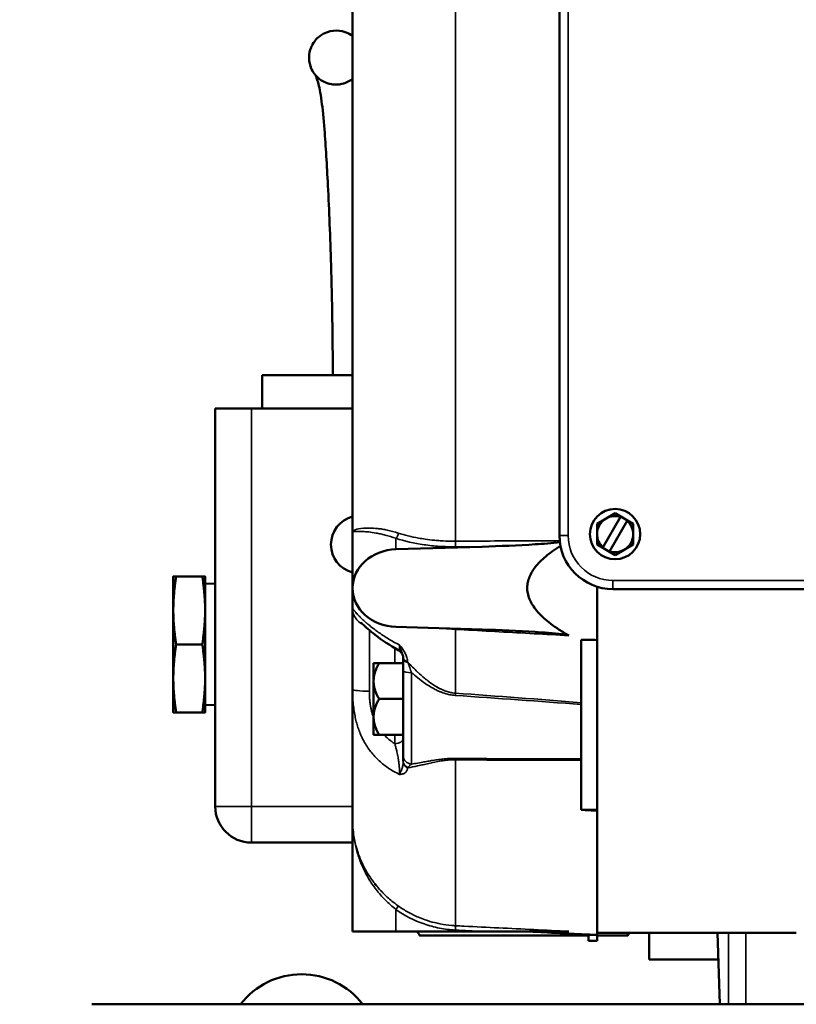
# Model space of a CAD drawing. Header units: inches. Extents: x 1 to 237, y 4 to 150.
# Tile 81 of 166: x 109.53 to 114.9, y 110.93 to 117.73. Entities that reach past the tile are written whole.
import ezdxf

# ---------------------------------------------------------------- set-up
doc = ezdxf.new("R2010")
doc.units = ezdxf.units.IN
doc.header["$LTSCALE"] = 7
doc.header["$MEASUREMENT"] = 0
for name, color, linetype, lineweight in [('Dimension (ANSI)', 7, 'Continuous', 25), ('Visible (ANSI)', 7, 'Continuous', 50), ('Visible Narrow (ANSI)', 7, 'Continuous', 35)]:
    doc.layers.add(name, color=color, linetype=linetype, lineweight=lineweight)
doc.styles.add('Dimension Text', font='tahoma.ttf')
doc.dimstyles.new('Dual Dimension', dxfattribs={"dimscale": 7, "dimtxt": 0.12, "dimasz": 0.098425, "dimexe": 0.125, "dimexo": 0.0625, "dimgap": 0.031496, "dimtad": 0, "dimtih": 1, "dimtoh": 1, "dimrnd": 1e-08, "dimzin": 4, "dimdsep": 46, "dimtxsty": 'Dimension Text', "dimcen": 0.09, "dimdle": 0.393701, "dimclrd": 256, "dimclre": 256, "dimclrt": 256, "dimadec": 0, "dimazin": 1, "dimtfac": 1, "dimtofl": 0, "dimtmove": 0, "dimatfit": 3, "dimfxl": 1, "dimtolj": 1, "dimtzin": 4, "dimlwd": -1, "dimlwe": -1, "dimarcsym": 0})

# ---------------------------------------------------------------- blocks, each defined once
blk = doc.blocks.new('*D10')
at = {"layer": 'Defpoints', "color": 0, "transparency": 16777216}
for p in [(133.3781, 137.6703), (133.3781, 124.9932), (104.713, 109.4716)]:
    blk.add_point(p, dxfattribs=at)
at = {"layer": 'Dimension (ANSI)', "transparency": 16777216}
for p, q in [((104.713, 109.9091), (104.713, 138.5453)), ((133.3781, 125.4307), (133.3781, 138.5453)), ((105.402, 137.6703), (115.1345, 137.6703)), ((132.6891, 137.6703), (122.9566, 137.6703))]:
    blk.add_line(p, q, dxfattribs=at)
for points in [[(105.402, 137.7852), (105.402, 137.5555), (104.713, 137.6703)], [(132.6891, 137.7852), (132.6891, 137.5555), (133.3781, 137.6703)]]:
    blk.add_solid(points, dxfattribs=at)
at = {"layer": 'Dimension (ANSI)', "transparency": 16777216, "insert": (119.0455, 137.6703), "char_height": 0.84, "attachment_point": 5, "style": 'Dimension Text'}
blk.add_mtext('\\A1;{\\H3.0x;(}\\S28.67^ 728.1 mm;{\\H3.0x;)}', dxfattribs=at)

msp = doc.modelspace()

# ---------------------------------------------------------------- linework, layer by layer
at = {"layer": 'Visible (ANSI)'}
for p, q in [((111.8301, 114.1917), (111.8301, 118.6921)), ((113.2601, 114.1672), (113.2601, 118.1872)), ((111.2043, 115.2772), (111.8301, 115.2772)), ((111.2043, 115.2772), (111.2043, 115.0452)), ((110.8802, 115.0452), (111.1302, 115.0452)), ((110.8802, 115.0452), (110.8802, 112.2952)), ((111.8301, 115.0452), (111.1302, 115.0452)), ((113.5826, 114.2854), (113.5201, 114.2493)), ((113.6827, 114.2964), (113.5607, 114.085)), ((113.6451, 114.3215), (113.5826, 114.2854)), ((113.6451, 114.3215), (113.6842, 114.2989)), ((113.6842, 114.2989), (113.6827, 114.2964)), ((113.731, 114.2719), (113.6842, 114.2989)), ((113.5201, 114.1772), (113.5201, 114.2493)), ((113.7295, 114.2694), (113.6074, 114.058)), ((113.7295, 114.2694), (113.731, 114.2719)), ((113.731, 114.2719), (113.7701, 114.2493)), ((113.7701, 114.2493), (113.7701, 114.1772)), ((111.8301, 114.1917), (111.8301, 113.8042)), ((112.1114, 114.1545), (112.1114, 114.1545)), ((112.1722, 114.1767), (112.1722, 114.1767)), ((113.5201, 114.105), (113.5201, 114.1772)), ((113.7701, 114.1772), (113.7701, 114.105)), ((112.1293, 114.0725), (112.7264, 114.0905)), ((113.5201, 114.105), (113.5592, 114.0824)), ((113.5607, 114.085), (113.5592, 114.0824)), ((113.606, 114.0554), (113.5592, 114.0824)), ((113.7076, 114.0689), (113.7701, 114.105)), ((113.606, 114.0554), (113.6074, 114.058)), ((113.606, 114.0554), (113.6451, 114.0328)), ((113.6451, 114.0328), (113.7076, 114.0689)), ((110.5902, 113.8852), (110.5902, 113.6502)), ((110.6097, 113.8852), (110.7908, 113.8852)), ((110.8102, 113.6502), (110.8102, 113.8852)), ((110.8802, 113.8327), (110.8102, 113.8352)), ((111.8301, 113.6622), (111.8301, 113.8042)), ((113.5201, 113.4454), (113.5201, 113.8139)), ((116.9101, 113.7972), (113.6301, 113.7972)), ((110.5902, 113.6502), (110.5902, 113.1802)), ((110.8102, 113.1802), (110.8102, 113.6502)), ((111.8301, 113.1041), (111.8301, 113.6622)), ((111.947, 113.5457), (111.947, 113.5457)), ((112.7264, 113.5178), (112.1293, 113.5359)), ((110.7908, 113.4152), (110.6097, 113.4152)), ((113.4101, 113.0121), (113.4101, 113.4467)), ((113.5201, 112.2719), (113.5201, 113.4454)), ((112.1801, 113.3772), (112.1801, 113.3772)), ((111.9751, 113.1612), (111.9751, 113.2849)), ((111.9751, 113.2849), (112.0133, 113.2849)), ((112.0133, 113.2849), (112.1801, 113.2849)), ((112.1801, 113.3209), (112.1801, 113.3209)), ((112.1801, 113.2322), (112.1801, 112.8401)), ((110.5902, 113.1802), (110.5902, 112.9452)), ((110.8102, 112.9452), (110.8102, 113.1802)), ((111.9751, 112.914), (111.9751, 113.1612)), ((111.8301, 112.2062), (111.8301, 113.1041)), ((112.3976, 113.1056), (112.3976, 113.1056)), ((112.8802, 113.0533), (112.8802, 113.0533)), ((110.8802, 112.9976), (110.8102, 112.9952)), ((112.0133, 113.0376), (112.1801, 113.0376)), ((113.1622, 113.0318), (113.1622, 113.0318)), ((113.4101, 112.9995), (113.4101, 112.6231)), ((110.7908, 112.9452), (110.6097, 112.9452)), ((111.9751, 112.7904), (111.9751, 112.914)), ((112.0133, 112.7904), (111.9751, 112.7904)), ((112.0133, 112.7904), (112.1801, 112.7904)), ((112.1801, 112.8401), (112.1801, 112.7904)), ((112.1801, 112.7904), (112.1801, 112.6464)), ((111.9863, 112.6372), (111.9863, 112.6372)), ((112.8802, 112.6246), (112.8802, 112.6246)), ((113.4101, 112.2714), (113.4101, 112.6145)), ((113.5201, 112.2719), (113.5201, 112.2653)), ((113.5201, 111.406), (113.5201, 112.2653)), ((111.8301, 112.2062), (111.8301, 111.4312)), ((111.1302, 112.0452), (111.8301, 112.0452)), ((111.9863, 111.7545), (111.9863, 111.7584)), ((111.9863, 111.7527), (111.9863, 111.7545)), ((111.9895, 111.7543), (111.9863, 111.7545)), ((111.9895, 111.7543), (111.9895, 111.7534)), ((112.1293, 111.4312), (111.8301, 111.4312)), ((112.1293, 111.4312), (112.7264, 111.4312)), ((112.2767, 111.4312), (112.2938, 111.4017)), ((113.326, 111.4312), (112.7264, 111.4312)), ((113.0375, 111.4312), (113.0666, 111.4296)), ((113.2136, 111.4219), (113.4601, 111.409)), ((114.8981, 111.4217), (113.5201, 111.4217)), ((113.743, 111.4217), (113.7315, 111.4017)), ((113.8802, 111.4217), (113.8802, 111.2375)), ((114.3698, 110.9272), (114.3525, 111.4217)), ((113.4601, 111.4019), (112.2938, 111.4019)), ((112.2938, 111.4017), (112.2938, 111.4019)), ((113.4601, 111.4017), (112.2938, 111.4017)), ((113.4601, 111.4091), (113.4601, 111.3662)), ((113.5201, 111.3662), (113.4601, 111.3662)), ((113.5201, 111.3662), (113.5201, 111.406)), ((113.7315, 111.4019), (113.5201, 111.4019)), ((113.7315, 111.4017), (113.5201, 111.4017)), ((113.7315, 111.4019), (113.7315, 111.4017)), ((113.8802, 111.2375), (114.359, 111.2375)), ((110.0263, 110.9272), (125.5044, 110.9272))]:
    msp.add_line(p, q, dxfattribs=at)
msp.add_circle((113.6451, 114.1772), 0.174, dxfattribs=at)
for centre, radius, start, end in [((111.8802, 114.1052), 0.2, 104.52436, 255.47564), ((113.6451, 114.1772), 0.125, 120, 180), ((113.6451, 114.1772), 0.125, 72.4742, 120), ((113.6451, 114.1772), 0.125, 0, 47.5258), ((113.6301, 114.1672), 0.37, 180, 270), ((113.6451, 114.1772), 0.125, 180, 227.5258), ((113.6451, 114.1772), 0.125, 300, 0), ((113.6451, 114.1772), 0.125, 252.4742, 300), ((111.1302, 112.2952), 0.25, 180, 270), ((111.4775, 110.6031), 0.5321, 37.52345, 142.47655)]:
    msp.add_arc(centre, radius, start, end, dxfattribs=at)
for centre, major_axis, ratio, start_param, end_param in [((112.1401, 113.8042), (-0.31, 0), 0.866025, 4.747296, 7.819075), ((121.1306, -152.4701), (330.5643, -28.5392), 0.799881, 1.662715, 1.663047), ((112.0578, 113.2424), (0.1128, 0.1062), 0.445934, 5.88634, 5.921723), ((113.4101, 112.9721), (0, -0.0602), 0.000149, 3.986055, 4.239922), ((113.4101, 112.5695), (0, -0.0602), 0.000102, 3.61404, 3.86791), ((121.1306, 310.5537), (-331.1052, 21.3688), 0.597934, 1.586064, 1.586396), ((112.578, 112.2174), (-0.092, -0.7442), 0.997222, 5.493756, 5.500718), ((111.9481, 111.7552), (0.0414, -0.0018), 0.05077, 5.88972, 6.284665)]:
    msp.add_ellipse(centre, major_axis=major_axis, ratio=ratio, start_param=start_param, end_param=end_param, dxfattribs=at)
for points, knots in [([(111.8301, 117.6199), (111.8141, 117.6321), (111.7993, 117.6396), (111.786, 117.6449), (111.7771, 117.6484), (111.7679, 117.6513), (111.7586, 117.6534), (111.7326, 117.6594), (111.7059, 117.6604), (111.6754, 117.6534), (111.6667, 117.6514), (111.6577, 117.6487), (111.6487, 117.6452), (111.6358, 117.6402), (111.6185, 117.6318), (111.6002, 117.6174), (111.5812, 117.6023), (111.5616, 117.5805), (111.5479, 117.5524), (111.547, 117.5507), (111.5462, 117.5489), (111.5454, 117.5472), (111.5446, 117.5454), (111.5438, 117.5436), (111.5431, 117.5417), (111.5345, 117.5211), (111.5297, 117.499), (111.5289, 117.4767), (111.5289, 117.4749), (111.5288, 117.4731), (111.5288, 117.4713)], [4.651956, 4.651956, 4.651956, 4.651956, 5.465198, 5.465198, 5.465198, 6.009918, 6.009918, 6.009918, 7.533001, 7.533001, 7.533001, 7.968681, 7.968681, 7.968681, 8.592605, 8.592605, 8.592605, 9.240999, 9.240999, 9.240999, 9.2802, 9.2802, 9.2802, 9.320629, 9.320629, 9.320629, 9.775994, 9.775994, 9.775994, 9.812712, 9.812712, 9.812712, 9.812712]), ([(111.5288, 117.4713), (111.5288, 117.4692), (111.5288, 117.4671), (111.5289, 117.465), (111.5295, 117.4415), (111.5347, 117.4181), (111.544, 117.3966), (111.5449, 117.3944), (111.5458, 117.3924), (111.5468, 117.3903), (111.5599, 117.3627), (111.5792, 117.3406), (111.5982, 117.3253), (111.6155, 117.3115), (111.632, 117.3033), (111.6444, 117.2983), (111.6451, 117.298), (111.6458, 117.2977), (111.6465, 117.2974), (111.647, 117.2972), (111.6475, 117.297), (111.6481, 117.2968), (111.6565, 117.2936), (111.6648, 117.2911), (111.6729, 117.2893), (111.6874, 117.286), (111.7013, 117.2846), (111.7143, 117.2846), (111.7158, 117.2846), (111.7172, 117.2846), (111.7187, 117.2846), (111.7314, 117.2849), (111.7439, 117.2864), (111.7562, 117.2892), (111.7827, 117.2953), (111.8082, 117.3074), (111.8301, 117.3243)], [0, 0, 0, 0, 0.016152, 0.016152, 0.016152, 0.196212, 0.196212, 0.196212, 0.213789, 0.213789, 0.213789, 0.450753, 0.450753, 0.450753, 0.665202, 0.665202, 0.665202, 0.677573, 0.677573, 0.677573, 0.687132, 0.687132, 0.687132, 0.838823, 0.838823, 0.838823, 1.107967, 1.107967, 1.107967, 1.138792, 1.138792, 1.138792, 1.40563, 1.40563, 1.40563, 1.983726, 1.983726, 1.983726, 1.983726]), ([(111.6927, 115.2772), (111.6927, 115.5357), (111.6886, 115.7983), (111.6752, 116.2299), (111.6677, 116.4145), (111.6522, 116.7267), (111.6444, 116.8609), (111.6294, 117.0504), (111.6227, 117.1174), (111.6075, 117.2308), (111.599, 117.2719), (111.5836, 117.3292), (111.5771, 117.3422), (111.5729, 117.3497), (111.5723, 117.3506), (111.5721, 117.3509)], [0, 0, 0, 0, 1.970447, 1.970447, 3.557438, 3.557438, 4.828905, 4.828905, 5.686644, 5.686644, 6.711314, 6.711314, 7.885376, 7.885376, 8.343423, 8.343423, 8.343423, 8.343423]), ([(113.263, 114.121), (113.2117, 114.115), (113.1428, 114.1101), (112.9769, 114.0996), (112.8455, 114.0941), (112.7264, 114.0905)], [-1.297714, -1.297714, -1.297714, -1.297714, -0.908457, -0.908457, 0, 0, 0, 0]), ([(112.1489, 113.3734), (112.087, 113.4074), (112.0307, 113.4461), (111.9671, 113.4955), (111.95, 113.5096), (111.9234, 113.5325), (111.913, 113.5419), (111.8973, 113.5561), (111.8914, 113.5615), (111.8857, 113.5665), (111.8844, 113.5677), (111.8844, 113.5677)], [0, 0, 0, 0, 0.57921, 0.57921, 0.823891, 0.823891, 1.024177, 1.024177, 1.192895, 1.192895, 1.286518, 1.286518, 1.286518, 1.286518]), ([(112.7264, 113.5178), (112.8455, 113.5142), (112.9769, 113.5087), (113.1468, 113.4979), (113.2231, 113.4925), (113.2857, 113.4845), (113.2987, 113.4827), (113.3162, 113.4793), (113.3229, 113.4776), (113.326, 113.4758)], [-0.7263385, -0.7263385, -0.7263385, -0.7263385, -0.2783077, -0.2783077, -0.0705449, -0.0705449, -0.0288202, -0.0288202, 0, 0, 0, 0]), ([(112.18, 113.3239), (112.1797, 113.3304), (112.1782, 113.3369), (112.1735, 113.349), (112.17, 113.3547), (112.1616, 113.3646), (112.1565, 113.3689), (112.1504, 113.3726), (112.1498, 113.373), (112.1491, 113.3733)], [0, 0, 0, 0, 0.0493529, 0.0493529, 0.0988946, 0.0988946, 0.1484285, 0.1484285, 0.1538016, 0.1538016, 0.1538016, 0.1538016]), ([(112.1801, 113.2322), (112.1801, 113.2482), (112.1801, 113.2636), (112.1801, 113.2784), (112.1801, 113.2909), (112.1801, 113.3031), (112.1801, 113.3145), (112.1801, 113.3167), (112.1801, 113.3188), (112.1801, 113.3209)], [0, 0, 0, 0, 0.001229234, 0.001229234, 0.001229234, 0.002263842, 0.002263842, 0.002263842, 0.002459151, 0.002459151, 0.002459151, 0.002459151]), ([(112.1801, 112.6077), (112.1801, 112.6173), (112.1801, 112.6251), (112.1801, 112.6315), (112.1801, 112.6379), (112.1801, 112.643), (112.1801, 112.6464)], [0, 0, 0, 0, 0.001229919, 0.001229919, 0.001229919, 0.002460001, 0.002460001, 0.002460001, 0.002460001]), ([(113.0666, 111.4296), (113.0666, 111.4296), (113.0684, 111.4296), (113.0759, 111.4293), (113.0816, 111.4291), (113.0946, 111.4285), (113.1029, 111.4282), (113.121, 111.4273), (113.1308, 111.4268), (113.14, 111.4264), (113.1401, 111.4264), (113.1401, 111.4263)], [0.2812917, 0.2812917, 0.2812917, 0.2812917, 0.3515713, 0.3515713, 0.4218509, 0.4218509, 0.4922171, 0.4922171, 0.5625833, 0.5625833, 0.5627348, 0.5627348, 0.5627348, 0.5627348]), ([(113.1401, 111.4263), (113.1493, 111.4259), (113.1591, 111.4253), (113.1772, 111.4243), (113.1855, 111.4238), (113.1986, 111.4229), (113.2042, 111.4226), (113.2117, 111.4221), (113.2136, 111.4219), (113.2136, 111.4219)], [-0.5632349, -0.5632349, -0.5632349, -0.5632349, -0.4929325, -0.4929325, -0.4224787, -0.4224787, -0.3520859, -0.3520859, -0.2816932, -0.2816932, -0.2816932, -0.2816932])]:
    msp.add_open_spline(points, degree=3, knots=knots, dxfattribs=at)
for points in [[(111.8301, 114.1917), (111.8301, 114.191), (111.8301, 114.1902), (111.8301, 114.1895)], [(113.5201, 112.2719), (113.4834, 112.2718), (113.4467, 112.2716), (113.4101, 112.2714)]]:
    msp.add_open_spline(points, degree=3, dxfattribs=at)
for points, weights in [([(113.326, 113.4758), (112.7809, 113.7864), (113.2668, 114.0969)], [1.0012866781, 1.00430444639, 1.00161364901]), ([(110.6097, 113.8852), (110.5902, 113.7592), (110.5902, 113.6502)], [1.09793409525, 1.08759348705, 1]), ([(110.5902, 113.8852), (110.5902, 113.8852), (110.6097, 113.8852)], [1, 1.08759348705, 1.09793409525]), ([(110.7908, 113.8852), (110.8102, 113.8852), (110.8102, 113.8852)], [1.09793409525, 1.08759348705, 1]), ([(110.8102, 113.6502), (110.8102, 113.7592), (110.7908, 113.8852)], [1, 1.08759348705, 1.09793409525]), ([(110.5902, 113.6502), (110.5902, 113.5411), (110.6097, 113.4152)], [1, 1.08759348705, 1.09793409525]), ([(110.7908, 113.4152), (110.8102, 113.5411), (110.8102, 113.6502)], [1.09793409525, 1.08759348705, 1]), ([(110.6097, 113.4152), (110.5902, 113.2892), (110.5902, 113.1802)], [1.09793409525, 1.08759348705, 1]), ([(110.8102, 113.1802), (110.8102, 113.2892), (110.7908, 113.4152)], [1, 1.08759348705, 1.09793409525]), ([(112.0133, 113.2849), (111.9751, 113.2186), (111.9751, 113.1612)], [1.38689907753, 1.49417609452, 1.49417609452]), ([(110.5902, 113.1802), (110.5902, 113.0711), (110.6097, 112.9452)], [1, 1.08759348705, 1.09793409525]), ([(110.7908, 112.9452), (110.8102, 113.0711), (110.8102, 113.1802)], [1.09793409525, 1.08759348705, 1]), ([(111.9751, 113.1612), (111.9751, 113.1039), (112.0133, 113.0376)], [1.49417609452, 1.49417609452, 1.38689907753]), ([(112.0133, 113.0376), (111.9751, 112.9714), (111.9751, 112.914)], [1.38689907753, 1.49417609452, 1.49417609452]), ([(110.6097, 112.9452), (110.5902, 112.9452), (110.5902, 112.9452)], [1.09793409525, 1.08759348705, 1]), ([(110.8102, 112.9452), (110.8102, 112.9452), (110.7908, 112.9452)], [1, 1.08759348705, 1.09793409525]), ([(111.9751, 112.914), (111.9751, 112.8566), (112.0133, 112.7904)], [1.49417609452, 1.49417609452, 1.38689907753]), ([(112.2792, 111.4312), (112.2856, 111.4169), (112.2938, 111.4019)], [3.59339824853, 3.55490007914, 3.5066496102]), ([(113.7315, 111.4019), (113.737, 111.4119), (113.7416, 111.4217)], [3.5066496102, 3.53886431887, 3.5667318]), ([(113.5201, 111.406), (113.4901, 111.4075), (113.4601, 111.4091)], [1.00000067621, 1.00000117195, 1.00000160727])]:
    msp.add_rational_spline(points, weights, degree=2, dxfattribs=at)
at = {"layer": 'Visible Narrow (ANSI)'}
for p, q in [((112.5408, 114.1285), (112.5408, 118.2333)), ((113.3201, 118.1872), (113.3201, 114.1672)), ((111.1302, 112.2952), (111.1302, 115.0452)), ((112.1293, 114.1483), (112.1293, 114.0725)), ((113.2601, 114.1672), (113.3201, 114.1672)), ((113.6301, 113.8572), (116.9101, 113.8572)), ((113.6301, 113.7972), (113.6301, 113.8572)), ((111.9459, 113.5133), (111.9459, 113.0914)), ((112.5408, 113.078), (112.5408, 113.519)), ((112.1222, 113.2849), (112.1222, 113.3886)), ((112.2166, 113.2882), (112.2166, 113.2882)), ((112.238, 112.5878), (112.238, 113.2196)), ((112.1222, 112.7282), (112.1222, 112.7904)), ((112.5408, 111.4703), (112.5408, 112.6172)), ((112.6302, 112.6263), (112.6302, 112.6263)), ((110.8802, 112.2952), (111.1302, 112.2952)), ((111.8301, 112.2952), (111.1302, 112.2952)), ((111.1302, 112.2952), (111.1302, 112.0452)), ((112.1293, 111.5829), (112.1293, 111.4312)), ((114.3699, 110.9272), (114.3527, 111.4217)), ((114.4299, 111.4217), (114.4299, 110.9272)), ((114.5499, 110.9272), (114.5499, 111.4217))]:
    msp.add_line(p, q, dxfattribs=at)
msp.add_arc((113.6301, 114.1672), 0.31, 180, 270, dxfattribs=at)
for centre, major_axis, ratio, start_param, end_param in [((114.6453, 115.1299), (6.9563, 2.5758), 0.001464, 4.332974, 4.332978), ((112.1282, 114.1743), (-0.0093, -0.0285), 0.515428, 0.622565, 2.112972), ((112.5393, 114.1155), (0.0002, -0.03), 0.0606, 0.52431, 2.018795), ((111.9501, 113.6622), (-0.12, 0), 0.994381, 0, 1.137926), ((112.5393, 113.5021), (-0.0017, -0.03), 0.025744, 2.170546, 2.36324), ((112.2399, 113.3277), (-0.0599, -0.0034), 0.602329, 0.000172, 1.020266), ((112.0578, 113.2424), (0.1128, 0.1062), 0.445934, 5.921723, 5.924066), ((112.2401, 113.3209), (-0.06, 0), 0.58846, 6.283153, 7.376066), ((112.0327, 113.2242), (0.1808, 0.0626), 0.907512, 0.01714, 0.051786), ((112.2401, 113.2322), (-0.06, 0), 0.21044, 0, 1.53589), ((111.9501, 113.1041), (-0.12, 0), 0.105858, 0, 1.53589), ((112.5377, 113.0386), (0.0043, 0.0598), 0.007095, 5.121174, 5.430248), ((112.1201, 112.7652), (0.06, 0), 0.616212, 4.747232, 6.283185), ((112.2401, 112.6464), (-0.06, 0), 0.977607, 0, 1.53589), ((112.0578, 112.5541), (0.0911, 0.1253), 0.651603, 5.512294, 5.551475), ((112.2399, 112.6026), (-0.0598, 0.0045), 0.796951, 0.094649, 1.114744), ((112.2401, 112.6077), (-0.06, 0), 0.808527, 0, 1.09288), ((112.5377, 112.572), (0.0004, 0.06), 0.071459, 5.565835, 5.874909), ((112.0327, 112.566), (0.1892, 0.0286), 0.396925, 5.867047, 5.901694), ((112.1282, 111.5829), (0.0174, 0.0245), 0.028461, 4.732596, 6.223003), ((112.5393, 111.4404), (0.0015, 0.03), 0.034856, 4.71413, 6.208615)]:
    msp.add_ellipse(centre, major_axis=major_axis, ratio=ratio, start_param=start_param, end_param=end_param, dxfattribs=at)
for points, knots in [([(111.8301, 114.1917), (111.8301, 114.1942), (111.8316, 114.1969), (111.8346, 114.1995), (111.8346, 114.1995), (111.8346, 114.1995), (111.8346, 114.1995), (111.8377, 114.2021), (111.8422, 114.2046), (111.8482, 114.207), (111.8483, 114.207), (111.8483, 114.207), (111.8484, 114.2071), (111.8605, 114.2118), (111.8787, 114.2158), (111.9043, 114.2179), (111.9045, 114.218), (111.9047, 114.218), (111.9048, 114.218), (111.9176, 114.219), (111.932, 114.2195), (111.9481, 114.2193), (111.9483, 114.2193), (111.9485, 114.2193), (111.9488, 114.2193), (111.9649, 114.219), (111.9829, 114.218), (112.0028, 114.2158), (112.003, 114.2158), (112.0033, 114.2157), (112.0035, 114.2157), (112.0134, 114.2146), (112.0238, 114.2133), (112.0347, 114.2116), (112.0349, 114.2115), (112.0351, 114.2115), (112.0353, 114.2115), (112.0462, 114.2097), (112.0575, 114.2077), (112.0691, 114.2053), (112.0693, 114.2052), (112.0694, 114.2052), (112.0696, 114.2052), (112.0932, 114.2002), (112.1185, 114.1938), (112.1456, 114.1849)], [-0.00002761, -0.00002761, -0.00002761, -0.00002761, 0.00249546, 0.00249546, 0.00249546, 0.00250898, 0.00250898, 0.00250898, 0.00501853, 0.00501853, 0.00501853, 0.005043, 0.005043, 0.005043, 0.01006466, 0.01006466, 0.01006466, 0.01010011, 0.01010011, 0.01010011, 0.01258773, 0.01258773, 0.01258773, 0.01262199, 0.01262199, 0.01262199, 0.0151108, 0.0151108, 0.0151108, 0.01513852, 0.01513852, 0.01513852, 0.01637233, 0.01637233, 0.01637233, 0.01639448, 0.01639448, 0.01639448, 0.01763387, 0.01763387, 0.01763387, 0.01764949, 0.01764949, 0.01764949, 0.02015693, 0.02015693, 0.02015693, 0.02015693]), ([(112.1293, 114.1483), (112.103, 114.1578), (112.0787, 114.165), (112.0446, 114.1738), (112.0337, 114.1764), (112.0126, 114.1809), (112.0025, 114.1829), (111.9738, 114.188), (111.9566, 114.1904), (111.9257, 114.1939), (111.912, 114.1949), (111.8757, 114.1968), (111.8585, 114.1963), (111.8414, 114.1948), (111.8371, 114.1942), (111.8329, 114.1933), (111.8318, 114.1929), (111.8308, 114.1924), (111.8305, 114.1923), (111.8302, 114.192), (111.8301, 114.1918), (111.8301, 114.1917)], [0, 0, 0, 0, 0.00249764, 0.00249764, 0.00374645, 0.00374645, 0.00499527, 0.00499527, 0.00749291, 0.00749291, 0.00999054, 0.00999054, 0.01498581, 0.01498581, 0.01748345, 0.01748345, 0.01873227, 0.01873227, 0.01935667, 0.01935667, 0.01998108, 0.01998108, 0.01998108, 0.01998108]), ([(112.5403, 114.0895), (112.5033, 114.0893), (112.4668, 114.0905), (112.4307, 114.0929), (112.4126, 114.0941), (112.3947, 114.0956), (112.3768, 114.0975), (112.359, 114.0994), (112.3413, 114.1016), (112.324, 114.104), (112.2546, 114.114), (112.1896, 114.1287), (112.1293, 114.1483)], [0, 0, 0, 0, 0.0028038, 0.0028038, 0.0028038, 0.0042057, 0.0042057, 0.0042057, 0.0056076, 0.0056076, 0.0056076, 0.0112152, 0.0112152, 0.0112152, 0.0112152]), ([(112.1456, 114.1849), (112.1677, 114.1777), (112.1905, 114.1712), (112.2375, 114.1595), (112.2617, 114.1543), (112.3016, 114.1471), (112.317, 114.1446), (112.3537, 114.1393), (112.3753, 114.1368), (112.4098, 114.1335), (112.4225, 114.1325), (112.4619, 114.1299), (112.4888, 114.1289), (112.5241, 114.1285), (112.5325, 114.1285), (112.5408, 114.1285)], [0, 0, 0, 0, 0.00203966, 0.00203966, 0.00409299, 0.00409299, 0.00534419, 0.00534419, 0.00703991, 0.00703991, 0.00801628, 0.00801628, 0.01005871, 0.01005871, 0.01068837, 0.01068837, 0.01068837, 0.01068837]), ([(112.5408, 114.1285), (112.5608, 114.1286), (112.5807, 114.1287), (112.6007, 114.1288), (112.6806, 114.1292), (112.7604, 114.1296), (112.8403, 114.13), (112.9808, 114.1308), (113.1212, 114.1315), (113.2617, 114.1322)], [0, 0, 0, 0, 0.001524, 0.001524, 0.001524, 0.00762, 0.00762, 0.00762, 0.01834482, 0.01834482, 0.01834482, 0.01834482]), ([(111.8301, 113.6622), (111.8301, 113.6628), (111.8312, 113.6613), (111.8338, 113.658), (111.8351, 113.6563), (111.8368, 113.6541), (111.8389, 113.6515), (111.841, 113.6488), (111.8435, 113.6457), (111.8466, 113.6422), (111.8468, 113.6419), (111.8471, 113.6415), (111.8474, 113.6412), (111.8503, 113.6377), (111.8537, 113.6339), (111.8575, 113.6297), (111.8577, 113.6294), (111.858, 113.6292), (111.8582, 113.629), (111.8619, 113.6249), (111.8659, 113.6205), (111.8704, 113.6159), (111.8708, 113.6154), (111.8713, 113.615), (111.8717, 113.6145), (111.8764, 113.6097), (111.8815, 113.6045), (111.887, 113.5992), (111.8931, 113.5933), (111.8996, 113.5871), (111.9067, 113.5806), (111.907, 113.5803), (111.9073, 113.5801), (111.9076, 113.5798), (111.9136, 113.5743), (111.92, 113.5686), (111.9268, 113.5627), (111.9278, 113.5618), (111.9289, 113.5609), (111.93, 113.56), (111.9378, 113.5533), (111.9461, 113.5464), (111.9548, 113.5394), (111.9639, 113.5321), (111.9734, 113.5247), (111.9834, 113.5172), (111.9927, 113.5102), (112.0024, 113.5032), (112.0125, 113.4961), (112.0131, 113.4957), (112.0137, 113.4953), (112.0143, 113.4949), (112.0242, 113.4879), (112.0345, 113.4809), (112.0451, 113.474), (112.0562, 113.4667), (112.0677, 113.4594), (112.0795, 113.4523), (112.1032, 113.438), (112.128, 113.424), (112.1541, 113.4107)], [0, 0, 0, 0, 0.00233681, 0.00233681, 0.00233681, 0.00352771, 0.00352771, 0.00352771, 0.00472083, 0.00472083, 0.00472083, 0.0048295, 0.0048295, 0.0048295, 0.00597045, 0.00597045, 0.00597045, 0.00603688, 0.00603688, 0.00603688, 0.00713353, 0.00713353, 0.00713353, 0.00724425, 0.00724425, 0.00724425, 0.0083709, 0.0083709, 0.0083709, 0.00960567, 0.00960567, 0.00960567, 0.009659, 0.009659, 0.009659, 0.01070326, 0.01070326, 0.01070326, 0.01086638, 0.01086638, 0.01086638, 0.01206785, 0.01206785, 0.01206785, 0.01331708, 0.01331708, 0.01331708, 0.0144885, 0.0144885, 0.0144885, 0.01455554, 0.01455554, 0.01455554, 0.01569588, 0.01569588, 0.01569588, 0.01690325, 0.01690325, 0.01690325, 0.019318, 0.019318, 0.019318, 0.019318]), ([(112.5408, 113.519), (112.5137, 113.5205), (112.4869, 113.5227), (112.4597, 113.5257), (112.459, 113.5258), (112.4583, 113.5259)], [0, 0, 0, 0, 0.002040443, 0.002040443, 0.00209568, 0.00209568, 0.00209568, 0.00209568]), ([(112.4583, 113.5259), (112.4773, 113.5238), (112.4965, 113.522), (112.5241, 113.52), (112.5325, 113.5194), (112.5408, 113.519)], [0.008602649, 0.008602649, 0.008602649, 0.008602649, 0.010058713, 0.010058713, 0.01068837, 0.01068837, 0.01068837, 0.01068837]), ([(113.326, 113.4758), (113.3061, 113.4769), (113.2861, 113.478), (113.2661, 113.4791), (113.1863, 113.4835), (113.1064, 113.4879), (113.0266, 113.4922), (112.8647, 113.5012), (112.7027, 113.5101), (112.5408, 113.519)], [0, 0, 0, 0, 0.001524, 0.001524, 0.001524, 0.00762, 0.00762, 0.00762, 0.01998114, 0.01998114, 0.01998114, 0.01998114]), ([(112.1489, 113.3734), (112.1493, 113.3732), (112.1496, 113.3731), (112.1507, 113.373), (112.1513, 113.3734), (112.1523, 113.375), (112.1526, 113.3758), (112.1534, 113.3786), (112.1538, 113.3809), (112.1542, 113.3855), (112.1543, 113.3874), (112.1545, 113.3931), (112.1546, 113.3972), (112.1544, 113.4046), (112.1543, 113.4076), (112.1541, 113.4107)], [0.003620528, 0.003620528, 0.003620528, 0.003620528, 0.003816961, 0.003816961, 0.004283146, 0.004283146, 0.004580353, 0.004580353, 0.005065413, 0.005065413, 0.005343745, 0.005343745, 0.005820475, 0.005820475, 0.006107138, 0.006107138, 0.006107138, 0.006107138]), ([(112.18, 113.3243), (112.1798, 113.3276), (112.1793, 113.331), (112.1787, 113.3345), (112.1783, 113.3362), (112.178, 113.3378), (112.1776, 113.3395), (112.1773, 113.3405), (112.1771, 113.3415), (112.1768, 113.3425), (112.1758, 113.3464), (112.1745, 113.3504), (112.1731, 113.3545), (112.1723, 113.3572), (112.1713, 113.3598), (112.1703, 113.3626), (112.1702, 113.3631), (112.17, 113.3635), (112.1698, 113.364), (112.1674, 113.3707), (112.1649, 113.3777), (112.1623, 113.3851), (112.162, 113.3859), (112.1617, 113.3868), (112.1614, 113.3876), (112.1604, 113.3908), (112.1593, 113.3941), (112.1582, 113.3974), (112.157, 113.4013), (112.1557, 113.4053), (112.1545, 113.4093), (112.1544, 113.4098), (112.1543, 113.4102), (112.1541, 113.4107)], [0, 0, 0, 0, 0.000456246, 0.000456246, 0.000456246, 0.000672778, 0.000672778, 0.000672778, 0.000797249, 0.000797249, 0.000797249, 0.001285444, 0.001285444, 0.001285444, 0.001594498, 0.001594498, 0.001594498, 0.001649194, 0.001649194, 0.001649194, 0.002391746, 0.002391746, 0.002391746, 0.002476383, 0.002476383, 0.002476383, 0.002790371, 0.002790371, 0.002790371, 0.003149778, 0.003149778, 0.003149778, 0.003188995, 0.003188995, 0.003188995, 0.003188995]), ([(112.1541, 113.4107), (112.1581, 113.4063), (112.1619, 113.4018), (112.1693, 113.3925), (112.1728, 113.3878), (112.1763, 113.3829), (112.1764, 113.3827), (112.1823, 113.3742), (112.1874, 113.3658), (112.1923, 113.3562), (112.1929, 113.355), (112.1936, 113.3536), (112.1937, 113.3534), (112.1963, 113.3482), (112.1985, 113.3432), (112.2022, 113.3335), (112.2038, 113.3288), (112.2052, 113.3239), (112.2053, 113.3237), (112.208, 113.3139), (112.2097, 113.3044), (112.2103, 113.2951)], [-0.000011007, -0.000011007, -0.000011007, -0.000011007, 0.000439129, 0.000439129, 0.000889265, 0.000889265, 0.000908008, 0.000908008, 0.001685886, 0.001685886, 0.001789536, 0.001789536, 0.001811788, 0.001811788, 0.002260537, 0.002260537, 0.002689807, 0.002689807, 0.002704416, 0.002704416, 0.003590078, 0.003590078, 0.003590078, 0.003590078]), ([(112.2103, 113.2951), (112.2326, 113.2703), (112.2556, 113.2464), (112.2799, 113.2233), (112.2802, 113.223), (112.2957, 113.2083), (112.3112, 113.1943), (112.3371, 113.1729), (112.347, 113.1651), (112.3572, 113.1574), (112.3572, 113.1574), (112.3708, 113.1473), (112.3846, 113.1377), (112.4112, 113.1213), (112.4239, 113.1142), (112.4391, 113.1068), (112.4411, 113.1058), (112.4433, 113.1048), (112.4434, 113.1047), (112.454, 113.0998), (112.4647, 113.0954), (112.4805, 113.09), (112.4856, 113.0884), (112.4907, 113.087), (112.4907, 113.087), (112.4908, 113.087), (112.5, 113.0843), (112.5094, 113.0822), (112.5262, 113.0794), (112.5335, 113.0785), (112.5408, 113.078)], [0.00116864, 0.00116864, 0.00116864, 0.00116864, 0.00371929, 0.00371929, 0.00375566, 0.00375566, 0.00536457, 0.00536457, 0.0063391, 0.0063391, 0.00634269, 0.00634269, 0.0076428, 0.0076428, 0.00875677, 0.00875677, 0.00892971, 0.00892971, 0.00894039, 0.00894039, 0.00981784, 0.00981784, 0.01022322, 0.01022322, 0.01022506, 0.01022506, 0.01022506, 0.0109631, 0.0109631, 0.01151673, 0.01151673, 0.01151673, 0.01151673]), ([(112.2125, 113.2895), (112.2166, 113.2784), (112.2207, 113.267), (112.225, 113.2554), (112.2293, 113.2437), (112.2336, 113.2318), (112.238, 113.2196)], [0, 0, 0, 0, 0.000984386, 0.000984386, 0.000984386, 0.0019804, 0.0019804, 0.0019804, 0.0019804]), ([(112.5398, 113.0624), (112.527, 113.0633), (112.5145, 113.065), (112.4966, 113.0685), (112.4911, 113.0697), (112.4753, 113.0737), (112.4651, 113.0768), (112.4481, 113.0828), (112.4414, 113.0854), (112.428, 113.0909), (112.4214, 113.0939), (112.4052, 113.1015), (112.3958, 113.1064), (112.3832, 113.1133), (112.3798, 113.1152), (112.3645, 113.1241), (112.3528, 113.1314), (112.329, 113.1472), (112.3168, 113.1559), (112.2888, 113.1769), (112.273, 113.1895), (112.251, 113.2082), (112.2445, 113.2139), (112.238, 113.2196)], [0, 0, 0, 0, 0.000952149, 0.000952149, 0.001380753, 0.001380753, 0.002201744, 0.002201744, 0.002751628, 0.002751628, 0.003302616, 0.003302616, 0.004107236, 0.004107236, 0.004403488, 0.004403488, 0.005459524, 0.005459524, 0.006605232, 0.006605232, 0.008147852, 0.008147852, 0.008806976, 0.008806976, 0.008806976, 0.008806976]), ([(112.1541, 112.5167), (112.1412, 112.5229), (112.1284, 112.5295), (112.1034, 112.5436), (112.0912, 112.5511), (112.0561, 112.5745), (112.0345, 112.5914), (112.0137, 112.6103), (112.0131, 112.6108), (112.0024, 112.6206), (111.9927, 112.6303), (111.9736, 112.6509), (111.9642, 112.662), (111.9551, 112.6736), (111.955, 112.6738), (111.9462, 112.685), (111.938, 112.6965), (111.9222, 112.7207), (111.9147, 112.7333), (111.9074, 112.7468), (111.907, 112.7475), (111.8996, 112.7614), (111.8931, 112.7748), (111.8816, 112.8012), (111.8765, 112.814), (111.8714, 112.8285), (111.8709, 112.8299), (111.866, 112.8441), (111.862, 112.8571), (111.8547, 112.8833), (111.8514, 112.8967), (111.8482, 112.912), (111.8478, 112.9138), (111.8472, 112.917), (111.8469, 112.9185), (111.8435, 112.9352), (111.841, 112.9504), (111.8368, 112.9812), (111.8351, 112.9967), (111.8321, 113.0321), (111.831, 113.0521), (111.8302, 113.0829), (111.8301, 113.0934), (111.8301, 113.1041)], [0.01051096, 0.01051096, 0.01051096, 0.01051096, 0.01171769, 0.01171769, 0.01292442, 0.01292442, 0.01527128, 0.01527128, 0.01533788, 0.01533788, 0.01652015, 0.01652015, 0.01775134, 0.01775134, 0.01777184, 0.01777184, 0.01895808, 0.01895808, 0.02016481, 0.02016481, 0.0202278, 0.0202278, 0.02146559, 0.02146559, 0.02257827, 0.02257827, 0.02270351, 0.02270351, 0.023785, 0.023785, 0.02485355, 0.02485355, 0.02499173, 0.02499173, 0.02511067, 0.02511067, 0.02630088, 0.02630088, 0.02748866, 0.02748866, 0.02902069, 0.02902069, 0.02981866, 0.02981866, 0.02981866, 0.02981866]), ([(111.9459, 113.0914), (111.9459, 113.074), (111.9464, 113.0568), (111.9481, 113.0346), (111.9485, 113.0296), (111.9501, 113.0134), (111.9515, 113.0023), (111.9538, 112.9879), (111.9544, 112.9846), (111.9564, 112.9737), (111.958, 112.966), (111.9601, 112.9571), (111.9604, 112.9557), (111.9629, 112.9454), (111.9653, 112.9367), (111.9702, 112.9212), (111.9725, 112.9144), (111.9751, 112.9076)], [0, 0, 0, 0, 0.001313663, 0.001313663, 0.001700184, 0.001700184, 0.002551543, 0.002551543, 0.002805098, 0.002805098, 0.003397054, 0.003397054, 0.003506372, 0.003506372, 0.004207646, 0.004207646, 0.004776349, 0.004776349, 0.004776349, 0.004776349]), ([(112.0471, 112.7904), (112.0483, 112.7891), (112.0495, 112.7878), (112.0583, 112.7786), (112.0664, 112.7709), (112.0769, 112.7617), (112.0793, 112.7597), (112.0878, 112.7527), (112.0941, 112.7477), (112.1076, 112.7378), (112.1148, 112.7329), (112.1222, 112.7282)], [0.008507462, 0.008507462, 0.008507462, 0.008507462, 0.008650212, 0.008650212, 0.009565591, 0.009565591, 0.009817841, 0.009817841, 0.010490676, 0.010490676, 0.01122039, 0.01122039, 0.01122039, 0.01122039]), ([(112.1541, 112.5167), (112.1543, 112.5192), (112.1544, 112.5221), (112.1545, 112.5265), (112.1545, 112.5278), (112.1545, 112.531), (112.1545, 112.5328), (112.1545, 112.5358), (112.1544, 112.537), (112.1543, 112.5436), (112.154, 112.5494), (112.1536, 112.5564), (112.1535, 112.5575), (112.1533, 112.5608), (112.1531, 112.5632), (112.1524, 112.5718), (112.1519, 112.5782), (112.1511, 112.585), (112.1511, 112.5853), (112.1507, 112.5889), (112.1503, 112.5922), (112.1493, 112.6007), (112.1486, 112.6059), (112.1477, 112.6123), (112.1475, 112.6134), (112.1473, 112.6148), (112.1473, 112.6149), (112.1468, 112.6185), (112.1462, 112.6218), (112.1447, 112.6314), (112.1436, 112.6377), (112.1423, 112.6445), (112.1422, 112.6451), (112.1416, 112.6483), (112.1411, 112.6509), (112.1393, 112.66), (112.1379, 112.6664), (112.1363, 112.6738), (112.136, 112.6749), (112.1355, 112.6773), (112.1352, 112.6785), (112.1328, 112.6887), (112.1306, 112.6974), (112.1264, 112.7135), (112.1243, 112.7209), (112.1222, 112.7282)], [0, 0, 0, 0, 0.000333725, 0.000333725, 0.000479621, 0.000479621, 0.000656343, 0.000656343, 0.000765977, 0.000765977, 0.001262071, 0.001262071, 0.001344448, 0.001344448, 0.001531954, 0.001531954, 0.002024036, 0.002024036, 0.002049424, 0.002049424, 0.002297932, 0.002297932, 0.002697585, 0.002697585, 0.002790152, 0.002790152, 0.002802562, 0.002802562, 0.003063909, 0.003063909, 0.003566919, 0.003566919, 0.003618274, 0.003618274, 0.003829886, 0.003829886, 0.004385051, 0.004385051, 0.00448443, 0.00448443, 0.004595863, 0.004595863, 0.00539934, 0.00539934, 0.006127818, 0.006127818, 0.006127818, 0.006127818]), ([(112.1541, 112.5167), (112.1555, 112.5189), (112.1569, 112.5215), (112.1582, 112.5243), (112.1593, 112.5264), (112.1604, 112.5287), (112.1614, 112.5311), (112.1617, 112.5318), (112.162, 112.5325), (112.1623, 112.5331), (112.1639, 112.5369), (112.1656, 112.5409), (112.1672, 112.5451), (112.1681, 112.5474), (112.169, 112.5498), (112.1698, 112.5523), (112.17, 112.5528), (112.1702, 112.5533), (112.1703, 112.5538), (112.1729, 112.5612), (112.1751, 112.569), (112.1768, 112.5771), (112.1771, 112.5784), (112.1773, 112.5796), (112.1776, 112.5809), (112.1784, 112.5856), (112.1791, 112.5905), (112.1795, 112.5954), (112.1797, 112.5978), (112.1799, 112.6002), (112.18, 112.6026)], [-0.000011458, -0.000011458, -0.000011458, -0.000011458, 0.000388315, 0.000388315, 0.000388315, 0.000703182, 0.000703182, 0.000703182, 0.000788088, 0.000788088, 0.000788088, 0.001265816, 0.001265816, 0.001265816, 0.001532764, 0.001532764, 0.001532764, 0.001587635, 0.001587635, 0.001587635, 0.002387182, 0.002387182, 0.002387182, 0.002512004, 0.002512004, 0.002512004, 0.002969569, 0.002969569, 0.002969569, 0.003186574, 0.003186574, 0.003186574, 0.003186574]), ([(112.5408, 112.6172), (112.5237, 112.6173), (112.5071, 112.6165), (112.491, 112.6151), (112.4774, 112.614), (112.464, 112.6124), (112.451, 112.6104), (112.4485, 112.6101), (112.446, 112.6097), (112.4435, 112.6093), (112.4433, 112.6093), (112.4432, 112.6093), (112.443, 112.6092), (112.4123, 112.6044), (112.3842, 112.5984), (112.3574, 112.5925), (112.3439, 112.5895), (112.3308, 112.5865), (112.318, 112.5836), (112.3053, 112.5807), (112.2928, 112.5779), (112.2806, 112.5753), (112.2803, 112.5753), (112.28, 112.5752), (112.2796, 112.5751), (112.2556, 112.57), (112.2326, 112.5654), (112.2103, 112.5618)], [0, 0, 0, 0, 0.00128333, 0.00128333, 0.00128333, 0.00236436, 0.00236436, 0.00236436, 0.00257207, 0.00257207, 0.00257207, 0.00258553, 0.00258553, 0.00258553, 0.00517107, 0.00517107, 0.00517107, 0.00646383, 0.00646383, 0.00646383, 0.0077566, 0.0077566, 0.0077566, 0.00779186, 0.00779186, 0.00779186, 0.01034213, 0.01034213, 0.01034213, 0.01034213]), ([(112.238, 112.5878), (112.2349, 112.5861), (112.2319, 112.584), (112.2289, 112.5816), (112.2276, 112.5806), (112.2263, 112.5795), (112.225, 112.5784), (112.225, 112.5783), (112.225, 112.5783), (112.2249, 112.5782), (112.2219, 112.5755), (112.2189, 112.5724), (112.2159, 112.5689), (112.2147, 112.5675), (112.2136, 112.5661), (112.2125, 112.5646)], [0, 0, 0, 0, 0.00069462, 0.00069462, 0.00069462, 0.0009902, 0.0009902, 0.0009902, 0.001001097, 0.001001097, 0.001001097, 0.001708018, 0.001708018, 0.001708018, 0.0019804, 0.0019804, 0.0019804, 0.0019804]), ([(112.238, 112.5878), (112.2445, 112.5888), (112.2511, 112.5898), (112.273, 112.5935), (112.2887, 112.5962), (112.3167, 112.6012), (112.329, 112.6035), (112.353, 112.6077), (112.3647, 112.6098), (112.3828, 112.6128), (112.3891, 112.6138), (112.4082, 112.6168), (112.4212, 112.6187), (112.4413, 112.6212), (112.448, 112.622), (112.465, 112.6238), (112.4754, 112.6247), (112.5035, 112.6266), (112.5214, 112.6272), (112.5398, 112.6271)], [0.002027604, 0.002027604, 0.002027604, 0.002027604, 0.00269546, 0.00269546, 0.004237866, 0.004237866, 0.005390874, 0.005390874, 0.006448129, 0.006448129, 0.007000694, 0.007000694, 0.008113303, 0.008113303, 0.008658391, 0.008658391, 0.009485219, 0.009485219, 0.010868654, 0.010868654, 0.010868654, 0.010868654]), ([(112.4723, 112.6244), (112.4665, 112.6239), (112.4607, 112.6234), (112.4481, 112.622), (112.4414, 112.6212), (112.432, 112.6201), (112.4293, 112.6197), (112.4266, 112.6193)], [0.001734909, 0.001734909, 0.001734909, 0.001734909, 0.002201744, 0.002201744, 0.002751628, 0.002751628, 0.00297582, 0.00297582, 0.00297582, 0.00297582]), ([(112.2103, 112.5618), (112.2097, 112.5547), (112.208, 112.5483), (112.2023, 112.537), (112.1984, 112.5321), (112.1886, 112.5242), (112.1828, 112.5213), (112.1728, 112.5183), (112.1693, 112.5176), (112.1619, 112.5168), (112.158, 112.5166), (112.1541, 112.5167)], [0, 0, 0, 0, 0.000889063, 0.000889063, 0.001778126, 0.001778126, 0.002667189, 0.002667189, 0.00311172, 0.00311172, 0.003556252, 0.003556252, 0.003556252, 0.003556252]), ([(112.1293, 111.5829), (112.103, 111.6034), (112.0782, 111.6254), (112.0328, 111.6711), (112.012, 111.6949), (111.9832, 111.7321), (111.974, 111.7447), (111.9567, 111.7702), (111.9485, 111.783), (111.9254, 111.8217), (111.9119, 111.8479), (111.888, 111.901), (111.8776, 111.928), (111.8644, 111.9692), (111.8604, 111.983), (111.8531, 112.0107), (111.8499, 112.0245), (111.8413, 112.0661), (111.8371, 112.0939), (111.8329, 112.1358), (111.8318, 112.1498), (111.8308, 112.1709), (111.8305, 112.1779), (111.8302, 112.192), (111.8301, 112.199), (111.8301, 112.2062)], [0, 0, 0, 0, 0.00253147, 0.00253147, 0.00506293, 0.00506293, 0.00632866, 0.00632866, 0.0075944, 0.0075944, 0.01012586, 0.01012586, 0.01265733, 0.01265733, 0.01392306, 0.01392306, 0.01518879, 0.01518879, 0.01772026, 0.01772026, 0.01898599, 0.01898599, 0.01961886, 0.01961886, 0.02025172, 0.02025172, 0.02025172, 0.02025172]), ([(111.8301, 112.2062), (111.8301, 112.1965), (111.8303, 112.1866), (111.8306, 112.1769), (111.831, 112.1672), (111.8316, 112.1575), (111.8324, 112.1478), (111.8339, 112.1284), (111.8362, 112.1091), (111.8392, 112.0899), (111.8417, 112.0744), (111.8448, 112.0589), (111.8483, 112.0434), (111.8514, 112.03), (111.8548, 112.0166), (111.8587, 112.0032), (111.8614, 111.9938), (111.8644, 111.9845), (111.8675, 111.9752), (111.8688, 111.9712), (111.8702, 111.9672), (111.8717, 111.9632), (111.8811, 111.9367), (111.8921, 111.9106), (111.9049, 111.885), (111.9084, 111.8779), (111.9121, 111.8708), (111.9159, 111.8638), (111.9258, 111.8455), (111.9366, 111.8275), (111.9484, 111.8096), (111.9566, 111.7972), (111.9652, 111.785), (111.9744, 111.7728), (111.9783, 111.7676), (111.9823, 111.7625), (111.9863, 111.7574)], [-0.00002761, -0.00002761, -0.00002761, -0.00002761, 0.00086817, 0.00086817, 0.00086817, 0.00176394, 0.00176394, 0.00176394, 0.00355548, 0.00355548, 0.00355548, 0.00500492, 0.00500492, 0.00500492, 0.00626138, 0.00626138, 0.00626138, 0.00713856, 0.00713856, 0.00713856, 0.00751642, 0.00751642, 0.00751642, 0.01002412, 0.01002412, 0.01002412, 0.01072165, 0.01072165, 0.01072165, 0.01252731, 0.01252731, 0.01252731, 0.01377626, 0.01377626, 0.01377626, 0.0143047, 0.0143047, 0.0143047, 0.0143047]), ([(111.9895, 111.7534), (111.994, 111.7478), (111.9987, 111.7422), (112.0212, 111.7159), (112.0403, 111.6958), (112.0636, 111.6739), (112.0664, 111.6713), (112.0797, 111.6593), (112.0904, 111.65), (112.1144, 111.6304), (112.1276, 111.6203), (112.1426, 111.6094), (112.1441, 111.6084), (112.1456, 111.6073)], [0.000000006, 0.000000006, 0.000000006, 0.000000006, 0.000581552, 0.000581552, 0.002783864, 0.002783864, 0.003081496, 0.003081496, 0.004175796, 0.004175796, 0.00542994, 0.00542994, 0.005567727, 0.005567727, 0.005567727, 0.005567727]), ([(112.5403, 111.4404), (112.5033, 111.4423), (112.4668, 111.4468), (112.4307, 111.4538), (112.4126, 111.4573), (112.3947, 111.4614), (112.3768, 111.4663), (112.359, 111.4711), (112.3413, 111.4765), (112.324, 111.4825), (112.2546, 111.5067), (112.1896, 111.5401), (112.1293, 111.5829)], [0, 0, 0, 0, 0.0028038, 0.0028038, 0.0028038, 0.0042057, 0.0042057, 0.0042057, 0.0056076, 0.0056076, 0.0056076, 0.0112152, 0.0112152, 0.0112152, 0.0112152]), ([(112.1456, 111.6073), (112.1677, 111.5916), (112.1905, 111.5772), (112.2375, 111.551), (112.2617, 111.5392), (112.3016, 111.5222), (112.317, 111.5163), (112.3537, 111.5035), (112.3753, 111.4971), (112.4098, 111.4885), (112.4225, 111.4856), (112.4619, 111.478), (112.4888, 111.4743), (112.5241, 111.4713), (112.5325, 111.4707), (112.5408, 111.4703)], [0, 0, 0, 0, 0.00203966, 0.00203966, 0.00409299, 0.00409299, 0.00534419, 0.00534419, 0.00703991, 0.00703991, 0.00801628, 0.00801628, 0.01005871, 0.01005871, 0.01068837, 0.01068837, 0.01068837, 0.01068837]), ([(112.5408, 111.4703), (112.5608, 111.4693), (112.5807, 111.4683), (112.6007, 111.4673), (112.6806, 111.4633), (112.7604, 111.4594), (112.8403, 111.4554), (113.0022, 111.4473), (113.1641, 111.4392), (113.326, 111.4312)], [0, 0, 0, 0, 0.001524, 0.001524, 0.001524, 0.00762, 0.00762, 0.00762, 0.01998114, 0.01998114, 0.01998114, 0.01998114])]:
    msp.add_open_spline(points, degree=3, knots=knots, dxfattribs=at)
for points in [[(112.7264, 114.0905), (112.6644, 114.0902), (112.6023, 114.0899), (112.5403, 114.0895)], [(112.4353, 113.1086), (112.4223, 113.115), (112.4098, 113.1221), (112.3976, 113.1297)], [(113.4101, 112.9995), (113.1201, 113.022), (112.83, 113.0427), (112.5398, 113.0624)], [(112.5408, 113.078), (112.8307, 113.0573), (113.1204, 113.0356), (113.4101, 113.0121)], [(112.5398, 112.6271), (112.83, 112.6245), (113.1201, 112.623), (113.4101, 112.6231)], [(113.4101, 112.6145), (113.1204, 112.6139), (112.8307, 112.615), (112.5408, 112.6172)], [(112.7264, 111.4312), (112.6644, 111.4343), (112.6023, 111.4374), (112.5403, 111.4404)]]:
    msp.add_open_spline(points, degree=3, dxfattribs=at)

# ---------------------------------------------------------------- dimensions: what is measured, and where the dimension line sits
at = {"layer": 'Dimension (ANSI)'}
dim = msp.add_linear_dim(base=(133.3781, 137.6703), p1=(104.713, 109.4716), p2=(133.3781, 124.9932), text='{\\H3.0x;(}\\S<>^ 728.1 mm;{\\H3.0x;)}', dimstyle='Dual Dimension', override={"dimgap": 0.031496, "dimtih": 0, "dimtoh": 0, "dimdec": 2, "dimpost": '\\X', "dimtol": 0, "dimlim": 0, "dimtp": 0, "dimtm": 0, "dimtdec": 2, "dimatfit": 1}, dxfattribs=at)
dim.commit()
dim.dimension.update_dxf_attribs({"geometry": '*D10', "text_midpoint": (119.0455, 137.6703), "dimtype": 160})

doc.saveas('drawing.dxf')
